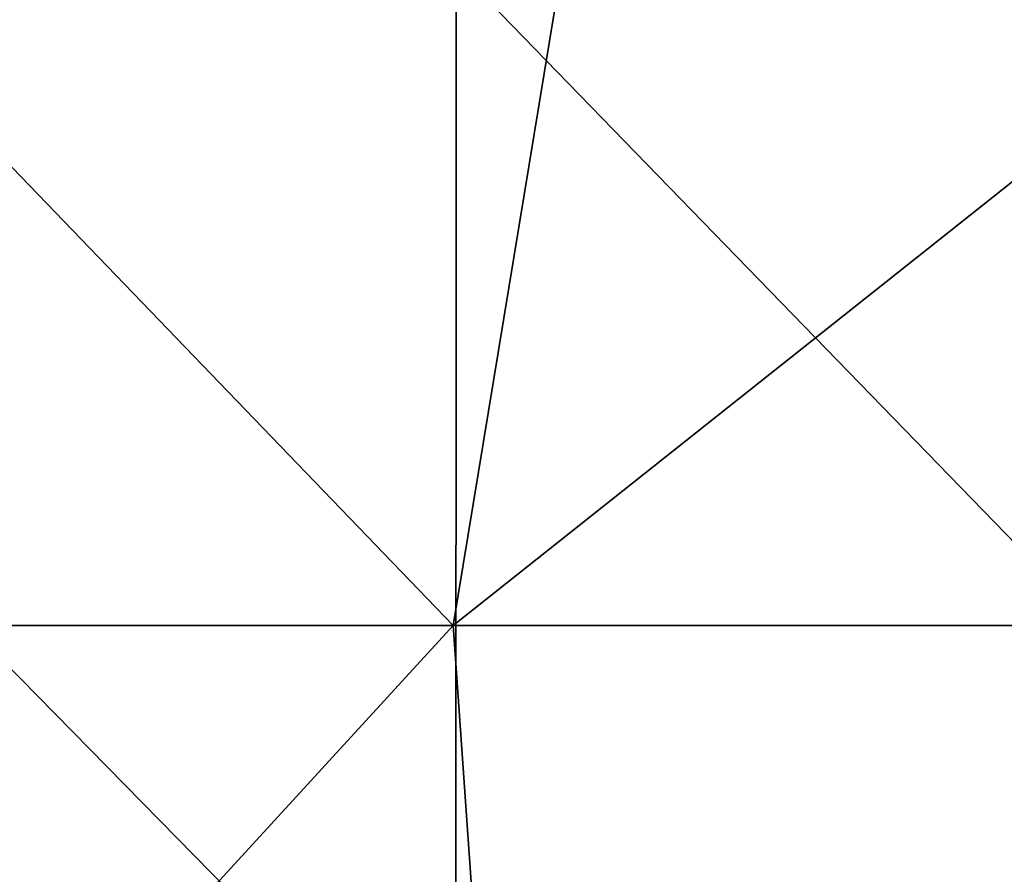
# Model space of a CAD drawing. Header units: millimetres. Extents: x -71 to 126, y -35 to 75.
# Tile 119 of 178: x 0.7 to 3.26, y 66.48 to 68.7. Entities that reach past the tile are written whole.
import ezdxf

# ---------------------------------------------------------------- set-up
doc = ezdxf.new("R2010")
doc.units = ezdxf.units.MM
doc.header["$LTSCALE"] = 52.536866
doc.layers.add('180', color=7, linetype='CONTINUOUS')
doc.layers.add('187', color=7, linetype='CONTINUOUS')

msp = doc.modelspace()

# ---------------------------------------------------------------- linework, layer by layer
at = {"layer": '180', "linetype": 'Continuous'}
for points in [[(-1.117, 68.8407, 23.2277), (-1.1173, 65.8377, 23.2274), (1.8299, 65.8374, 23.1828), (-1.117, 68.8407, 23.2277)], [(1.8303, 68.8404, 23.1831), (-1.117, 68.8407, 23.2277), (1.8299, 65.8374, 23.1828), (1.8303, 68.8404, 23.1831)], [(1.8303, 68.8404, 23.1831), (1.8299, 65.8374, 23.1828), (4.7478, 65.8371, 22.7656), (1.8303, 68.8404, 23.1831)], [(4.7482, 68.8401, 22.7659), (1.8303, 68.8404, 23.1831), (4.7478, 65.8371, 22.7656), (4.7482, 68.8401, 22.7659)]]:
    msp.add_3dface(points, dxfattribs=at)
at = {"layer": '187', "linetype": 'Continuous'}
for points in [[(4.7407, 67.1291, -22.758), (1.8227, 67.1295, -23.1742), (4.5718, 69.3114, -22.7923), (4.7407, 67.1291, -22.758)], [(4.5718, 69.3114, -22.7923), (1.8227, 67.1295, -23.1742), (2.1787, 69.2862, -23.1434), (4.5718, 69.3114, -22.7923)], [(2.1787, 69.2862, -23.1434), (1.8227, 67.1295, -23.1742), (-0.2477, 69.2791, -23.2438), (2.1787, 69.2862, -23.1434)], [(1.8227, 67.1295, -23.1742), (-1.1246, 67.1298, -23.2179), (-0.2477, 69.2791, -23.2438), (1.8227, 67.1295, -23.1742)], [(-1.1246, 67.1298, -23.2179), (1.8227, 67.1295, -23.1742), (-0.9298, 64.1268, -23.2269), (-1.1246, 67.1298, -23.2179)], [(1.8227, 67.1295, -23.1742), (2.0331, 64.1265, -23.157), (-0.9298, 64.1268, -23.2269), (1.8227, 67.1295, -23.1742)], [(1.8227, 67.1295, -23.1742), (4.7407, 67.1291, -22.758), (2.0331, 64.1265, -23.157), (1.8227, 67.1295, -23.1742)], [(4.7407, 67.1291, -22.758), (4.9632, 64.1261, -22.7108), (2.0331, 64.1265, -23.157), (4.7407, 67.1291, -22.758)]]:
    msp.add_3dface(points, dxfattribs=at)

doc.saveas('drawing.dxf')
